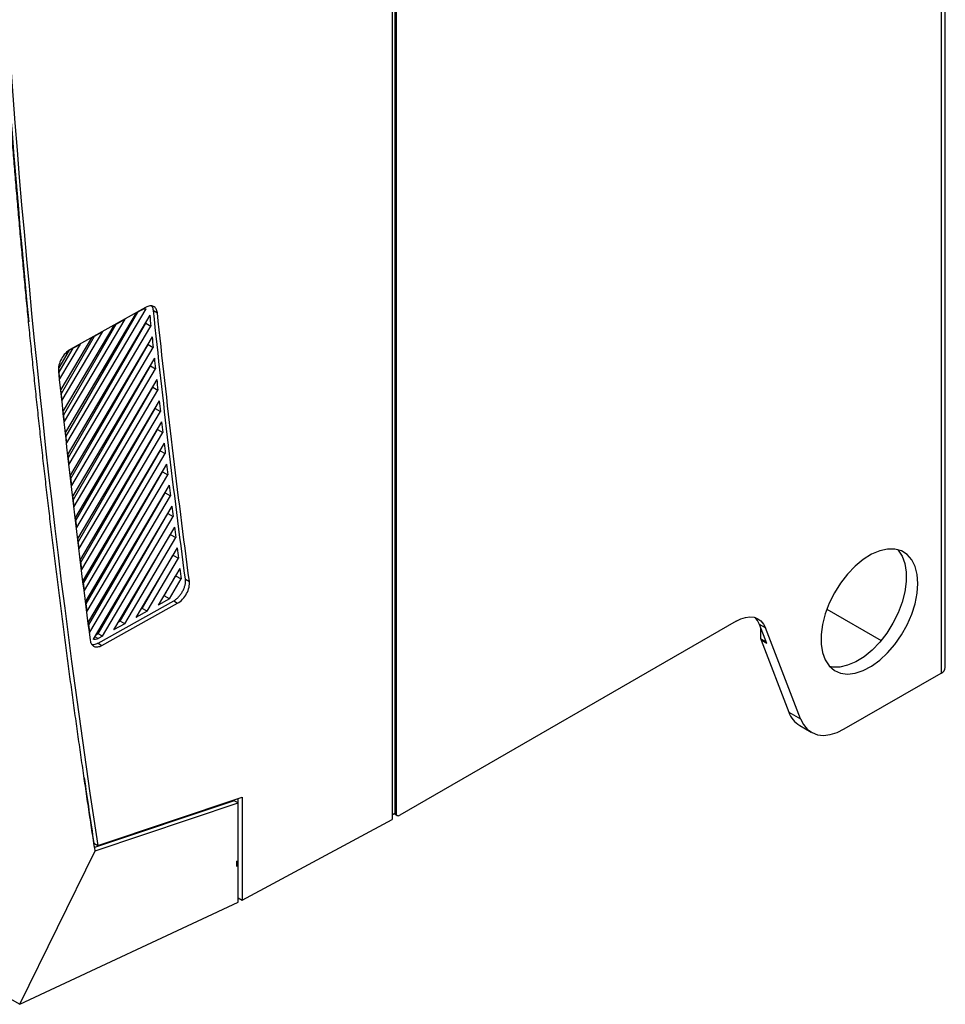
# Model space of a CAD drawing. Header units: millimetres. Extents: x -0.43 to 1.28, y -0.94 to 1.34.
# Tile 140 of 177: x 1.02 to 1.19, y 0.55 to 0.73. Entities that reach past the tile are written whole.
import ezdxf

# ---------------------------------------------------------------- set-up
doc = ezdxf.new("R2010")
doc.units = ezdxf.units.MM

msp = doc.modelspace()

# ---------------------------------------------------------------- linework, layer by layer
at = {"color": 7, "linetype": 'Continuous', "lineweight": 25}
for p, q in [((1.188575, 1.204884), (1.188575, 0.612075)), ((1.189307, 0.613095), (1.189307, 1.205904)), ((1.089227, 1.116502), (1.089227, 0.586567)), ((1.089075, 0.586655), (1.089075, 1.109095)), ((1.088507, 0.870731), (1.088507, 0.585364)), ((0.794658, 0.682139), (1.020649, 0.551678)), ((1.043601, 0.678714), (1.029847, 0.671046)), ((1.041876, 0.677724), (1.029021, 0.655965)), ((1.029099, 0.655257), (1.042156, 0.67788)), ((1.029237, 0.654021), (1.043676, 0.678461)), ((1.044348, 0.677289), (1.029455, 0.652081)), ((1.041876, 0.677724), (1.042893, 0.678291)), ((1.045025, 0.678133), (1.045745, 0.677734)), ((1.037807, 0.675455), (1.028593, 0.65986)), ((1.028672, 0.659135), (1.038225, 0.675689)), ((1.028806, 0.657911), (1.039842, 0.67659)), ((1.029534, 0.65139), (1.043646, 0.675843)), ((1.029675, 0.650144), (1.044555, 0.67533)), ((1.037807, 0.675455), (1.039842, 0.67659)), ((1.043623, 0.676062), (1.043646, 0.675843)), ((1.043646, 0.675843), (1.044555, 0.67533)), ((1.033738, 0.673187), (1.028173, 0.663767)), ((1.028252, 0.663026), (1.034295, 0.673498)), ((1.028382, 0.661812), (1.035772, 0.674321)), ((1.044764, 0.673374), (1.029897, 0.64821)), ((1.033738, 0.673187), (1.035772, 0.674321)), ((1.027965, 0.665725), (1.031703, 0.672053)), ((1.029669, 0.670918), (1.031703, 0.672053)), ((1.029975, 0.647536), (1.044058, 0.671939)), ((1.030121, 0.646279), (1.044975, 0.671422)), ((1.044037, 0.672143), (1.044058, 0.671939)), ((1.044058, 0.671939), (1.044975, 0.671422)), ((1.029669, 0.670918), (1.027759, 0.667687)), ((1.027849, 0.666948), (1.030365, 0.671307)), ((1.045188, 0.669472), (1.030346, 0.64435)), ((1.030423, 0.643693), (1.044478, 0.668047)), ((1.044458, 0.668236), (1.044478, 0.668047)), ((1.044478, 0.668047), (1.045402, 0.667526)), ((1.030573, 0.642425), (1.045402, 0.667526)), ((1.045619, 0.665582), (1.030802, 0.640503)), ((1.030878, 0.639863), (1.044905, 0.664167)), ((1.044886, 0.664342), (1.044905, 0.664167)), ((1.044905, 0.664167), (1.045837, 0.663642)), ((1.031032, 0.638583), (1.045837, 0.663642)), ((1.046057, 0.661704), (1.031264, 0.636667)), ((1.03134, 0.636044), (1.045339, 0.6603)), ((1.031498, 0.634753), (1.046278, 0.65977)), ((1.045321, 0.660459), (1.045339, 0.6603)), ((1.045339, 0.6603), (1.046278, 0.65977)), ((1.046502, 0.657839), (1.031734, 0.632843)), ((1.031809, 0.632237), (1.045779, 0.656444)), ((1.031971, 0.630935), (1.046727, 0.65591)), ((1.045763, 0.656588), (1.045779, 0.656444)), ((1.045779, 0.656444), (1.046727, 0.65591)), ((1.046954, 0.653985), (1.03221, 0.62903)), ((1.032285, 0.628442), (1.046227, 0.652601)), ((1.032451, 0.627128), (1.047182, 0.652062)), ((1.046212, 0.652729), (1.046227, 0.652601)), ((1.046227, 0.652601), (1.047182, 0.652062)), ((1.047413, 0.650143), (1.032693, 0.625229)), ((1.032767, 0.624659), (1.046681, 0.648769)), ((1.032938, 0.623333), (1.047645, 0.648226)), ((1.046668, 0.648882), (1.046681, 0.648769)), ((1.046681, 0.648769), (1.047645, 0.648226)), ((1.047879, 0.646313), (1.033183, 0.621439)), ((1.033256, 0.620887), (1.047143, 0.644949)), ((1.033431, 0.619549), (1.048114, 0.644402)), ((1.047131, 0.645047), (1.047143, 0.644949)), ((1.047143, 0.644949), (1.048114, 0.644402)), ((1.048352, 0.642494), (1.034009, 0.618217)), ((1.034966, 0.619231), (1.047611, 0.641142)), ((1.047601, 0.641223), (1.047611, 0.641142)), ((1.047611, 0.641142), (1.048591, 0.640589)), ((1.035713, 0.618792), (1.048591, 0.640589)), ((1.048832, 0.638687), (1.037747, 0.619926)), ((1.038965, 0.621541), (1.048086, 0.637345)), ((1.048078, 0.637411), (1.048086, 0.637345)), ((1.048086, 0.637345), (1.049074, 0.636789)), ((1.039782, 0.62106), (1.049074, 0.636789)), ((1.049319, 0.634892), (1.041817, 0.622194)), ((1.042964, 0.623851), (1.048568, 0.633561)), ((1.043851, 0.623329), (1.049565, 0.632999)), ((1.048561, 0.633611), (1.048568, 0.633561)), ((1.048568, 0.633561), (1.049565, 0.632999)), ((1.049812, 0.631109), (1.045886, 0.624463)), ((1.046963, 0.626161), (1.049056, 0.629788)), ((1.04792, 0.625597), (1.050062, 0.629222)), ((1.049052, 0.629822), (1.049056, 0.629788)), ((1.049056, 0.629788), (1.050062, 0.629222)), ((1.050847, 0.629186), (1.051566, 0.628787)), ((1.034921, 0.617534), (1.048722, 0.625228)), ((1.035628, 0.617111), (1.049429, 0.624805)), ((1.04792, 0.625597), (1.045886, 0.624463)), ((1.046963, 0.626161), (1.046851, 0.626097)), ((1.04792, 0.625597), (1.046963, 0.626161)), ((1.048722, 0.625228), (1.049429, 0.624805)), ((1.043851, 0.623329), (1.041817, 0.622194)), ((1.042964, 0.623851), (1.042708, 0.623704)), ((1.043851, 0.623329), (1.042964, 0.623851)), ((1.16773, 0.6237), (1.177598, 0.618003)), ((1.038965, 0.621541), (1.038565, 0.621311)), ((1.039782, 0.62106), (1.038965, 0.621541)), ((1.151211, 0.621534), (1.089934, 0.586159)), ((1.039782, 0.62106), (1.037747, 0.619926)), ((1.156527, 0.620304), (1.155466, 0.620917)), ((1.156798, 0.61746), (1.155466, 0.620917)), ((1.155695, 0.618327), (1.155695, 0.620324)), ((1.16292, 0.603712), (1.156527, 0.620304)), ((1.034966, 0.619231), (1.034423, 0.618918)), ((1.035713, 0.618792), (1.034921, 0.61835)), ((1.034921, 0.617534), (1.035628, 0.617111)), ((1.035713, 0.618792), (1.034966, 0.619231)), ((1.156798, 0.61746), (1.155737, 0.618072)), ((1.155737, 0.618072), (1.160799, 0.604936)), ((1.170893, 0.601868), (1.188575, 0.612075)), ((1.160799, 0.604936), (1.16292, 0.603712)), ((1.162773, 0.602498), (1.164894, 0.601273)), ((1.059741, 0.588799), (1.034296, 0.580259)), ((1.034878, 0.58064), (1.061168, 0.58944)), ((1.060446, 0.588393), (1.059741, 0.588799)), ((1.060461, 0.571073), (1.060461, 0.589203)), ((1.061168, 0.58944), (1.061168, 0.570665)), ((1.034384, 0.579645), (1.060446, 0.588393)), ((1.061168, 0.570665), (1.088507, 0.585364)), ((1.088507, 0.586227), (1.089081, 0.586558)), ((1.088869, 0.586435), (1.089434, 0.586109)), ((1.089075, 0.586655), (1.089227, 0.586567)), ((1.034171, 0.581049), (1.034878, 0.58064)), ((1.020649, 0.551678), (1.034384, 0.579645)), ((1.060161, 0.577695), (1.060153, 0.576875)), ((1.060153, 0.576875), (1.060347, 0.576973)), ((1.060331, 0.577784), (1.060161, 0.577695)), ((1.060161, 0.577695), (1.060334, 0.577782)), ((1.060334, 0.577782), (1.060331, 0.577784)), ((1.060347, 0.576973), (1.060334, 0.577782)), ((1.060448, 0.571066), (1.060461, 0.571073)), ((1.060461, 0.571073), (1.061168, 0.570665)), ((1.020649, 0.551678), (1.060449, 0.570287))]:
    msp.add_line(p, q, dxfattribs=at)
at = {"color": 250, "linetype": 'Continuous', "lineweight": 25}
for p, q in [((1.034305, 0.618719), (1.034921, 0.61835)), ((1.155695, 0.618327), (1.156684, 0.617756))]:
    msp.add_line(p, q, dxfattribs=at)
at = {"color": 7, "linetype": 'Continuous', "lineweight": 25, "flags": 128}
for points in [[(1.184332, 0.628406), (1.184205, 0.630058), (1.183827, 0.631515), (1.18321, 0.632736), (1.18237, 0.633686), (1.181333, 0.634337), (1.180128, 0.63467), (1.178789, 0.634677), (1.177356, 0.634356), (1.175869, 0.633718), (1.174371, 0.63278), (1.172905, 0.631569), (1.171514, 0.63012), (1.170238, 0.628476), (1.169112, 0.626682), (1.16817, 0.624792), (1.167439, 0.622858), (1.16694, 0.620938), (1.166687, 0.619085), (1.166687, 0.617354), (1.16694, 0.615794), (1.167439, 0.61445), (1.16817, 0.613361), (1.169112, 0.612557), (1.170238, 0.612063), (1.171514, 0.611892), (1.172905, 0.61205), (1.174371, 0.612531), (1.175869, 0.613323), (1.177356, 0.614401), (1.178789, 0.615735), (1.180128, 0.617288), (1.181333, 0.619013), (1.18237, 0.620861), (1.18321, 0.62278), (1.183827, 0.624714), (1.184205, 0.626608), (1.184332, 0.628406)], [(1.180592, 0.634584), (1.180695, 0.634471), (1.181426, 0.633382), (1.181926, 0.632038), (1.182179, 0.630478), (1.182179, 0.628747), (1.181926, 0.626894), (1.181426, 0.624974), (1.180695, 0.62304), (1.179753, 0.62115), (1.178628, 0.619356), (1.177351, 0.617711), (1.17596, 0.616263), (1.174495, 0.615052), (1.172997, 0.614114), (1.17151, 0.613476), (1.170077, 0.613155), (1.168738, 0.613162), (1.168274, 0.613247)], [(1.151211, 0.621534), (1.152072, 0.621954), (1.152912, 0.622213), (1.153713, 0.622304), (1.154456, 0.622225), (1.155123, 0.621978), (1.155699, 0.621569), (1.156171, 0.621006), (1.156527, 0.620304)], [(1.155466, 0.620917), (1.15511, 0.621619), (1.154645, 0.622175)], [(1.16292, 0.603712), (1.163454, 0.602658), (1.164162, 0.601815), (1.165026, 0.601201), (1.166026, 0.60083), (1.16714, 0.600711), (1.168342, 0.600848), (1.169603, 0.601236), (1.170893, 0.601868)]]:
    msp.add_lwpolyline(points, dxfattribs=at)
at = {"color": 7, "linetype": 'Continuous', "lineweight": 25}
for centre, radius, start, end in [((1.156405, 0.618315), 0.0007108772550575, 179.042934, 199.969764), ((1.188056, 0.61322), 0.0012573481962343, 294.374658, 354.305201), ((1.165182, 0.606467), 0.0046424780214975, 199.246188, 238.74167), ((1.089932, 0.586653), 0.0008571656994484, 179.897359, 186.401679), ((1.089658, 0.586497), 0.0004367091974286, 170.785963, 309.203285)]:
    msp.add_arc(centre, radius, start, end, dxfattribs=at)
for centre, start_param, end_param in [((2.724401, 1.82911), 2.350899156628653, 2.470439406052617), ((2.725108, 1.828702), 2.350899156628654, 2.523225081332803), ((2.724401, 1.82911), 2.516475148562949, 2.523225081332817)]:
    msp.add_ellipse(centre, major_axis=(1.221052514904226, 2.041947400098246), ratio=0.587369, start_param=start_param, end_param=end_param, dxfattribs=at)
for points, knots in [([(1.034383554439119, 0.5796449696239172), (1.034191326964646, 0.5809021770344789), (1.033806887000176, 0.5834164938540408), (1.03324000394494, 0.5871950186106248), (1.032680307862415, 0.59097849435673), (1.03212849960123, 0.5947674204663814), (1.031584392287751, 0.5985616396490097), (1.031048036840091, 0.6023611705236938), (1.030519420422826, 0.6061659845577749), (1.029998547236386, 0.6099760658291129), (1.02948541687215, 0.6137913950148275), (1.028980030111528, 0.6176119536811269), (1.028482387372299, 0.621437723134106), (1.027992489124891, 0.6252686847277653), (1.027510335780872, 0.6291048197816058), (1.027035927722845, 0.6329461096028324), (1.026569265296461, 0.6367925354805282), (1.026110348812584, 0.6406440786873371), (1.025659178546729, 0.6445007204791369), (1.025215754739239, 0.6483624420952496), (1.024780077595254, 0.6522292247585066), (1.024352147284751, 0.6561010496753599), (1.023931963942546, 0.6599778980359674), (1.023519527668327, 0.6638597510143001), (1.023114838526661, 0.667746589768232), (1.022717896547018, 0.6716383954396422), (1.02232870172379, 0.675535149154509), (1.021947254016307, 0.6794368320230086), (1.02157355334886, 0.6833434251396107), (1.021207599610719, 0.6872549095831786), (1.020849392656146, 0.691171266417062), (1.020498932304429, 0.6950924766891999), (1.02015621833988, 0.6990185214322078), (1.019821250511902, 0.7029493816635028), (1.019494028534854, 0.7068850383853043), (1.019174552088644, 0.7108254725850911), (1.018862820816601, 0.7147706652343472), (1.018558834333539, 0.7187205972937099), (1.018262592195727, 0.722675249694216), (1.017974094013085, 0.7266346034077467), (1.017693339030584, 0.7305986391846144), (1.017420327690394, 0.7345673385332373), (1.017155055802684, 0.7385406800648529), (1.016897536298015, 0.7425186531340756), (1.016647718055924, 0.7465012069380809), (1.016405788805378, 0.7504884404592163), (1.016171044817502, 0.7544798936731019), (1.016021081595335, 0.7571448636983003), (1.015946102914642, 0.7584772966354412)], [0, 0, 0, 0, 0.0217773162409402, 0.0435529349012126, 0.0653268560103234, 0.0870990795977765, 0.1088696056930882, 0.1306384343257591, 0.1524055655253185, 0.1741709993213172, 0.1959347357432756, 0.2176967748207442, 0.2394571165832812, 0.2612157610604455, 0.2829727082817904, 0.3047279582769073, 0.3264815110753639, 0.348233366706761, 0.3699835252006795, 0.3917319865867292, 0.4134787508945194, 0.4352238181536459, 0.4569671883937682, 0.4787088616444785, 0.5004488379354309, 0.5221871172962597, 0.5439236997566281, 0.5656585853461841, 0.587391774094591, 0.6091232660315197, 0.6308530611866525, 0.6525811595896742, 0.674307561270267, 0.6960322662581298, 0.7177552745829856, 0.7394765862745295, 0.7611962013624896, 0.7829141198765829, 0.8046303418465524, 0.8263448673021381, 0.8480576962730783, 0.8697688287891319, 0.8914782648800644, 0.9131860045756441, 0.9348920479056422, 0.9565963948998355, 0.9782990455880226, 1, 1, 1, 1]), ([(1.045744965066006, 0.6777337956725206), (1.045715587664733, 0.6780133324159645), (1.045638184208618, 0.6782597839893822), (1.045397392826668, 0.6786546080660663), (1.045234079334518, 0.6788028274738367), (1.044842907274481, 0.678981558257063), (1.044615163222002, 0.6790120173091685), (1.044125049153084, 0.6789511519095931), (1.04386285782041, 0.6788598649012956), (1.043600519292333, 0.678713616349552)], [3.253810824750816, 3.253810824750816, 3.253810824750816, 3.253810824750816, 3.618455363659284, 3.618455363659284, 3.983099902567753, 3.983099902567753, 4.347744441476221, 4.347744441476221, 4.71238898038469, 4.71238898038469, 4.71238898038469, 4.71238898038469]), ([(1.045025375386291, 0.6781334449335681), (1.044985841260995, 0.6783884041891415), (1.044932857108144, 0.6787301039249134), (1.044733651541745, 0.6789101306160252), (1.044683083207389, 0.6789558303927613)], [0, 0, 0, 0, 0.7461499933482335, 0.9999999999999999, 0.9999999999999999, 0.9999999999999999, 0.9999999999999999]), ([(1.02984725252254, 0.671046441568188), (1.029544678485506, 0.6708777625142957), (1.029242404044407, 0.6706360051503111), (1.028690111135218, 0.6700477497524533), (1.028440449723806, 0.6697015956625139), (1.02803710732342, 0.6689648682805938), (1.027883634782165, 0.6685746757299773), (1.027699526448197, 0.6678178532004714), (1.027668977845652, 0.6674516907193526), (1.027702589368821, 0.6671290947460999)], [4.71238898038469, 4.71238898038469, 4.71238898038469, 4.71238898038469, 5.132916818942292, 5.132916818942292, 5.553444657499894, 5.553444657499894, 5.973972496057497, 5.973972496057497, 6.394500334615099, 6.394500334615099, 6.394500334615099, 6.394500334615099]), ([(1.048722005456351, 0.6252275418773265), (1.048876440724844, 0.6253136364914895), (1.049028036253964, 0.6254170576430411), (1.049325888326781, 0.6256564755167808), (1.049473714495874, 0.6257944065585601), (1.049751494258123, 0.6260931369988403), (1.049882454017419, 0.6262543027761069), (1.050128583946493, 0.6266001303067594), (1.050241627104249, 0.6267822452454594), (1.050441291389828, 0.6271543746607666), (1.050529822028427, 0.627348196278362), (1.050677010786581, 0.6277352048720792), (1.05073568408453, 0.6279273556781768), (1.050822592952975, 0.6283088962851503), (1.050850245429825, 0.6284977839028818), (1.050872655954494, 0.6288544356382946), (1.050868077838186, 0.629024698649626), (1.050846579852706, 0.6291863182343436)], [0, 0, 0, 0, 0.125, 0.125, 0.25, 0.25, 0.375, 0.375, 0.5, 0.5, 0.625, 0.625, 0.75, 0.75, 0.875, 0.875, 1, 1, 1, 1]), ([(1.049429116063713, 0.6248050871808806), (1.049736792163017, 0.6249766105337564), (1.050044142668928, 0.6252237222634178), (1.050603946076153, 0.6258253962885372), (1.050856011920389, 0.626179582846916), (1.051259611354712, 0.6269316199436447), (1.051410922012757, 0.6273290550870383), (1.051585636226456, 0.6280960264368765), (1.051608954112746, 0.6284650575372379), (1.051566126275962, 0.6287870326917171)], [1.570796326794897, 1.570796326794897, 1.570796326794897, 1.570796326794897, 1.998408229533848, 1.998408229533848, 2.4260201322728, 2.4260201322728, 2.853632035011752, 2.853632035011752, 3.281243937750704, 3.281243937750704, 3.281243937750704, 3.281243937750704]), ([(1.033491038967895, 0.6180312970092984), (1.033526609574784, 0.6177615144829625), (1.033608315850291, 0.6175249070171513), (1.033853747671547, 0.6171476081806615), (1.034017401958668, 0.6170070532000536), (1.034406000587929, 0.61683981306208), (1.034630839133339, 0.6168131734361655), (1.03511331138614, 0.6168772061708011), (1.035370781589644, 0.616967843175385), (1.035628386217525, 0.6171114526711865)], [0.1385247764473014, 0.1385247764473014, 0.1385247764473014, 0.1385247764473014, 0.4965926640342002, 0.4965926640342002, 0.854660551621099, 0.854660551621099, 1.212728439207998, 1.212728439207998, 1.570796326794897, 1.570796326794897, 1.570796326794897, 1.570796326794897]), ([(1.033768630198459, 0.6173136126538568), (1.033858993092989, 0.6172884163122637), (1.034143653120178, 0.6172090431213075), (1.034564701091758, 0.6173471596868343), (1.034862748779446, 0.6175032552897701), (1.034921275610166, 0.6175339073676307)], [0, 0, 0, 0, 0.2720655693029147, 0.8570574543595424, 0.9999999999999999, 0.9999999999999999, 0.9999999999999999, 0.9999999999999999]), ([(1.060448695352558, 0.5702872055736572), (1.060448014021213, 0.5725053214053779), (1.060447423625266, 0.5747233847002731), (1.060446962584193, 0.5769413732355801), (1.06044656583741, 0.5788500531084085), (1.060446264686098, 0.580758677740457), (1.060446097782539, 0.5826672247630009), (1.060445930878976, 0.584575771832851), (1.060445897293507, 0.5864842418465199), (1.060446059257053, 0.5883925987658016)], [0, 0, 0, 0, 0.0081544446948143, 0.0081544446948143, 0.0081544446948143, 0.0151717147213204, 0.0151717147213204, 0.0151717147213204, 0.0221889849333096, 0.0221889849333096, 0.0221889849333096, 0.0221889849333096])]:
    msp.add_open_spline(points, degree=3, knots=knots, dxfattribs=at)
for points in [[(1.042893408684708, 0.6782910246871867), (1.043164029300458, 0.6784418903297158), (1.043442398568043, 0.6785027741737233), (1.043675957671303, 0.6784608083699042)], [(1.044347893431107, 0.6772886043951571), (1.044416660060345, 0.6766354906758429), (1.044485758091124, 0.6759826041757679), (1.044555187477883, 0.675329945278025)], [(1.050846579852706, 0.6291863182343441), (1.048696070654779, 0.6453536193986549), (1.04675543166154, 0.6616713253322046), (1.045025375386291, 0.6781334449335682)], [(1.051566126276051, 0.6287870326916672), (1.049415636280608, 0.64495418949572), (1.047475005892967, 0.6612718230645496), (1.045744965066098, 0.6777337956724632)], [(1.044764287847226, 0.6733743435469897), (1.044834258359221, 0.672723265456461), (1.044904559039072, 0.6720724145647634), (1.044975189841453, 0.6714217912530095)], [(1.045187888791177, 0.6694722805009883), (1.045259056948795, 0.6688232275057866), (1.045330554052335, 0.6681744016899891), (1.045402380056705, 0.6675258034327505)], [(1.027702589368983, 0.6671290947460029), (1.029422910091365, 0.6506178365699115), (1.031352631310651, 0.6342498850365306), (1.033491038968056, 0.6180312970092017)], [(1.027964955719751, 0.665725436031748), (1.027896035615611, 0.6663789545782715), (1.027827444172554, 0.6670326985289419), (1.027759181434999, 0.6676866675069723)], [(1.045618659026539, 0.6655823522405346), (1.045691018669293, 0.664935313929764), (1.04576370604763, 0.6642885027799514), (1.045836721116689, 0.6636419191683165)], [(1.028381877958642, 0.6618120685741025), (1.028311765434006, 0.662463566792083), (1.028241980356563, 0.6631152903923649), (1.028172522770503, 0.6637672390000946)], [(1.046056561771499, 0.6617044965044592), (1.046130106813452, 0.661059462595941), (1.046203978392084, 0.6604146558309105), (1.046278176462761, 0.6597700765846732)], [(1.028805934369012, 0.6579107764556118), (1.028734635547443, 0.6585602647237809), (1.028663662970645, 0.659209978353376), (1.028593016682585, 0.6598599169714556)], [(1.046501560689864, 0.6578386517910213), (1.046576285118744, 0.6571956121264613), (1.046651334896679, 0.6565527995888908), (1.04672670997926, 0.6559102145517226)], [(1.029237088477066, 0.6540214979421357), (1.02916460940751, 0.654668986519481), (1.029092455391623, 0.6553167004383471), (1.029020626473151, 0.6559646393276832)], [(1.046953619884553, 0.6539847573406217), (1.047029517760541, 0.6533437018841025), (1.047105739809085, 0.6527028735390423), (1.047182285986, 0.6520622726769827)], [(1.029675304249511, 0.6501441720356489), (1.029601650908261, 0.6507896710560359), (1.029528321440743, 0.6514353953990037), (1.029455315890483, 0.6520813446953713)], [(1.047412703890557, 0.6501427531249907), (1.047489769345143, 0.6495036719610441), (1.047567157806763, 0.6488648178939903), (1.047644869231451, 0.6482261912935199)], [(1.030120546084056, 0.6462787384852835), (1.03004572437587, 0.6469222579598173), (1.029971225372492, 0.6475660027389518), (1.02989704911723, 0.6482099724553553)], [(1.047878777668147, 0.6463125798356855), (1.047957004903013, 0.6456754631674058), (1.04803555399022, 0.6450385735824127), (1.04811442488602, 0.6444019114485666)], [(1.030572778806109, 0.6424251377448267), (1.030496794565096, 0.6430666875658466), (1.030421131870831, 0.6437084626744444), (1.030345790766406, 0.6443504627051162)], [(1.048351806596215, 0.6424941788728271), (1.04843118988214, 0.6418590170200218), (1.048510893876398, 0.6412240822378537), (1.048590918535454, 0.6405893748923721)], [(1.031031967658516, 0.638583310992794), (1.030954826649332, 0.6392229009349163), (1.030878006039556, 0.6398627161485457), (1.030801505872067, 0.6405027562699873)], [(1.048831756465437, 0.6386874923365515), (1.048912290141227, 0.6380542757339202), (1.048993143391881, 0.6374212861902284), (1.049074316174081, 0.6367885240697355)], [(1.031498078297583, 0.6347532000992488), (1.031419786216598, 0.6353908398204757), (1.031341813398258, 0.6360287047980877), (1.031264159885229, 0.6366667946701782)], [(1.049318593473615, 0.6348924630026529), (1.04940027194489, 0.6342611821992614), (1.049482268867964, 0.6336301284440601), (1.049564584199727, 0.632999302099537)], [(1.031971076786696, 0.6309347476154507), (1.031891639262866, 0.6315704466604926), (1.031812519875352, 0.6322063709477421), (1.031733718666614, 0.6328425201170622)], [(1.049812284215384, 0.6311090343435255), (1.049895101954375, 0.6304796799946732), (1.049978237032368, 0.6298505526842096), (1.050061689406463, 0.6292216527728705)], [(1.032450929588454, 0.6271278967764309), (1.032370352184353, 0.6277616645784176), (1.032290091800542, 0.6283956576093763), (1.032210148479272, 0.6290298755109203)], [(1.032937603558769, 0.6233325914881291), (1.032855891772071, 0.6239644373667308), (1.032774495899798, 0.6245965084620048), (1.032693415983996, 0.6252288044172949)], [(1.033431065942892, 0.6195487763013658), (1.033348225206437, 0.6201787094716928), (1.033265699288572, 0.6208088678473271), (1.033183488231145, 0.6214392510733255)], [(1.034921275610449, 0.6183504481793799), (1.034598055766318, 0.618170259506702), (1.034264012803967, 0.6181181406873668), (1.034008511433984, 0.6182166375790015)]]:
    msp.add_open_spline(points, degree=3, dxfattribs=at)

doc.saveas('drawing.dxf')
